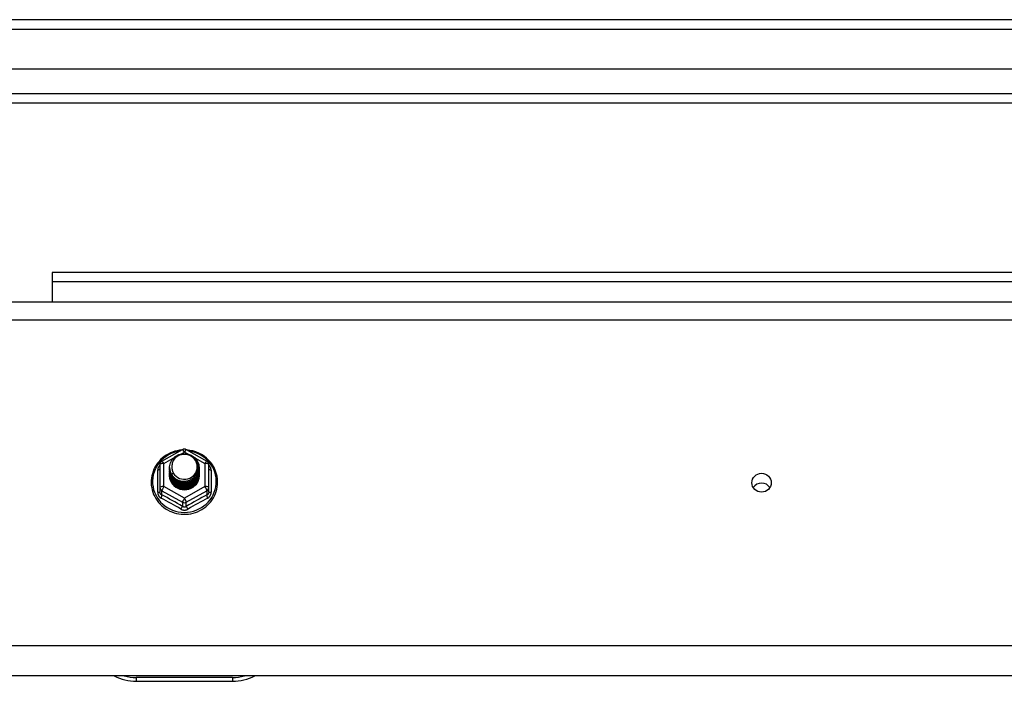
# Model space of a CAD drawing. Header units: inches. Extents: x 88 to 220, y 59 to 101.
# Tile 24 of 31: x 167.39 to 177.62, y 92.56 to 99.44. Entities that reach past the tile are written whole.
import ezdxf

# ---------------------------------------------------------------- set-up
doc = ezdxf.new("R2010")
doc.units = ezdxf.units.IN
doc.header["$MEASUREMENT"] = 0
doc.layers.add('Visible Edges(ANSI)', color=7, linetype='Continuous', lineweight=25)
doc.layers.add('Visible Tangent Edges(ANSI)', color=7, linetype='Continuous', lineweight=25)

msp = doc.modelspace()

# ---------------------------------------------------------------- linework, layer by layer
at = {"layer": 'Visible Edges(ANSI)'}
for p, q in [((220, 99.435), (154.198, 99.435)), ((219.39, 98.923), (154.807, 98.923)), ((219.202, 98.569), (154.996, 98.569)), ((213.974, 96.81), (167.724, 96.81)), ((167.724, 96.81), (167.724, 96.711)), ((167.724, 96.711), (167.724, 96.503)), ((154.965, 96.503), (218.599, 96.503)), ((168.865, 94.849), (169.079, 94.969)), ((169.118, 94.969), (169.332, 94.849)), ((168.845, 94.815), (168.845, 94.575)), ((169.353, 94.575), (169.353, 94.815)), ((168.945, 94.784), (168.945, 94.784)), ((168.945, 94.771), (168.945, 94.771)), ((168.945, 94.759), (168.945, 94.759)), ((168.945, 94.746), (168.945, 94.746)), ((168.945, 94.733), (168.945, 94.734)), ((168.945, 94.721), (168.945, 94.721)), ((168.945, 94.708), (168.945, 94.709)), ((169.252, 94.777), (169.252, 94.778)), ((169.252, 94.765), (169.252, 94.765)), ((169.252, 94.752), (169.252, 94.753)), ((169.252, 94.74), (169.252, 94.74)), ((169.252, 94.727), (169.252, 94.728)), ((169.252, 94.715), (169.252, 94.715)), ((168.845, 94.575), (168.845, 94.53)), ((169.081, 94.562), (169.079, 94.553)), ((169.353, 94.53), (169.353, 94.575)), ((218.599, 92.619), (154.965, 92.619)), ((168.599, 92.562), (169.599, 92.562))]:
    msp.add_line(p, q, dxfattribs=at)
at = {"layer": 'Visible Edges(ANSI)', "flags": 128}
for points in [[(169.073, 94.965), (169.048, 94.962), (169.023, 94.958), (168.999, 94.952), (168.976, 94.944), (168.953, 94.935), (168.93, 94.923), (168.909, 94.911), (168.889, 94.897), (168.869, 94.881), (168.851, 94.865), (168.835, 94.847), (168.819, 94.828), (168.805, 94.808), (168.793, 94.786), (168.782, 94.765), (168.773, 94.742), (168.766, 94.719), (168.76, 94.695), (168.756, 94.671), (168.754, 94.647), (168.754, 94.623), (168.755, 94.598), (168.759, 94.574), (168.764, 94.55), (168.771, 94.527), (168.779, 94.504), (168.79, 94.482), (168.802, 94.461), (168.815, 94.44), (168.83, 94.421), (168.847, 94.403), (168.864, 94.386), (168.883, 94.37), (168.903, 94.355), (168.924, 94.342), (168.946, 94.331), (168.969, 94.321), (168.993, 94.313), (169.017, 94.306), (169.041, 94.301), (169.066, 94.298), (169.091, 94.297), (169.116, 94.297), (169.14, 94.299), (169.165, 94.303), (169.189, 94.308), (169.213, 94.316), (169.236, 94.324), (169.259, 94.335), (169.281, 94.347), (169.301, 94.36), (169.321, 94.375), (169.34, 94.392), (169.357, 94.409), (169.373, 94.428), (169.387, 94.448), (169.4, 94.468), (169.412, 94.49), (169.421, 94.512), (169.429, 94.535), (169.436, 94.559), (169.44, 94.583), (169.443, 94.607), (169.444, 94.631)], [(168.966, 94.71), (168.95, 94.749), (168.945, 94.79), (168.953, 94.831), (168.973, 94.868), (169.003, 94.898), (169.041, 94.919), (169.083, 94.929), (169.127, 94.926), (169.168, 94.912), (169.204, 94.887), (169.231, 94.854), (169.248, 94.814), (169.252, 94.771), (169.244, 94.729), (169.224, 94.691), (169.194, 94.66), (169.157, 94.638), (169.114, 94.627), (169.07, 94.628), (169.029, 94.641), (168.993, 94.665), (168.966, 94.697), (168.95, 94.736), (168.945, 94.778)], [(168.985, 94.686), (169.007, 94.667), (169.034, 94.653), (169.062, 94.644), (169.092, 94.641), (169.122, 94.643), (169.151, 94.651), (169.177, 94.665), (169.201, 94.684), (169.219, 94.707), (169.233, 94.733), (169.241, 94.761), (169.243, 94.79), (169.238, 94.819), (169.227, 94.847), (169.211, 94.871), (169.19, 94.892), (169.165, 94.908), (169.137, 94.918), (169.107, 94.922), (169.077, 94.92), (169.048, 94.912), (169.022, 94.898), (169, 94.879), (168.983, 94.855)], [(169.444, 94.631), (169.442, 94.663), (169.438, 94.694), (169.43, 94.724), (169.42, 94.754), (169.407, 94.782), (169.391, 94.81), (169.372, 94.835), (169.351, 94.859), (169.328, 94.881), (169.303, 94.901), (169.277, 94.918), (169.248, 94.933), (169.219, 94.945), (169.188, 94.955), (169.157, 94.961), (169.125, 94.965)], [(168.983, 94.855), (168.982, 94.852), (168.98, 94.85), (168.979, 94.847), (168.978, 94.845), (168.977, 94.842), (168.976, 94.839), (168.975, 94.837), (168.974, 94.834), (168.973, 94.831), (168.973, 94.829), (168.972, 94.826), (168.971, 94.823), (168.971, 94.82), (168.97, 94.818), (168.97, 94.815), (168.97, 94.812), (168.969, 94.809), (168.969, 94.807), (168.969, 94.804), (168.969, 94.801), (168.969, 94.798), (168.969, 94.795), (168.969, 94.793), (168.969, 94.79)], [(168.969, 94.79), (168.969, 94.787), (168.969, 94.784), (168.969, 94.781), (168.969, 94.779), (168.969, 94.776), (168.969, 94.773), (168.969, 94.77), (168.97, 94.767), (168.97, 94.765), (168.971, 94.762), (168.971, 94.759), (168.972, 94.756), (168.972, 94.754), (168.973, 94.751), (168.974, 94.748), (168.974, 94.745), (168.975, 94.743), (168.976, 94.74), (168.977, 94.737), (168.978, 94.735), (168.979, 94.732), (168.981, 94.73), (168.982, 94.727), (168.983, 94.725)], [(168.945, 94.784), (168.945, 94.779), (168.945, 94.775), (168.946, 94.77), (168.946, 94.766), (168.947, 94.761), (168.948, 94.757), (168.949, 94.752), (168.95, 94.748), (168.951, 94.744), (168.952, 94.74), (168.954, 94.735), (168.955, 94.731), (168.957, 94.727), (168.959, 94.723), (168.961, 94.719), (168.963, 94.715), (168.965, 94.711), (168.968, 94.707), (168.97, 94.703), (168.973, 94.7), (168.976, 94.696), (168.979, 94.692), (168.982, 94.689), (168.985, 94.686)], [(168.945, 94.771), (168.946, 94.752), (168.95, 94.733), (168.957, 94.715), (168.966, 94.698), (168.977, 94.682), (168.99, 94.668), (169.005, 94.655), (169.022, 94.645), (169.04, 94.636), (169.059, 94.63), (169.079, 94.627), (169.099, 94.626), (169.119, 94.627), (169.138, 94.631), (169.157, 94.638), (169.175, 94.647), (169.192, 94.658), (169.207, 94.671), (169.22, 94.686), (169.232, 94.702), (169.241, 94.72), (169.247, 94.738), (169.251, 94.758), (169.252, 94.777)], [(169.252, 94.771), (169.252, 94.751), (169.248, 94.731), (169.242, 94.712), (169.234, 94.693), (169.223, 94.676), (169.209, 94.661), (169.194, 94.647), (169.177, 94.636), (169.159, 94.626), (169.139, 94.619), (169.119, 94.615), (169.099, 94.614), (169.078, 94.615), (169.058, 94.618), (169.038, 94.625), (169.02, 94.633), (169.003, 94.645), (168.988, 94.658), (168.975, 94.673), (168.964, 94.689), (168.955, 94.707), (168.949, 94.726), (168.946, 94.745), (168.945, 94.765)], [(168.945, 94.759), (168.946, 94.739), (168.95, 94.721), (168.957, 94.702), (168.966, 94.685), (168.977, 94.669), (168.99, 94.655), (169.005, 94.643), (169.022, 94.632), (169.04, 94.624), (169.059, 94.618), (169.079, 94.614), (169.099, 94.613), (169.119, 94.615), (169.138, 94.619), (169.157, 94.625), (169.175, 94.634), (169.192, 94.645), (169.207, 94.658), (169.22, 94.673), (169.232, 94.689), (169.241, 94.707), (169.247, 94.726), (169.251, 94.745), (169.252, 94.765)], [(169.252, 94.759), (169.252, 94.739), (169.248, 94.719), (169.242, 94.699), (169.234, 94.681), (169.223, 94.664), (169.209, 94.648), (169.194, 94.635), (169.177, 94.623), (169.159, 94.614), (169.139, 94.607), (169.119, 94.603), (169.099, 94.601), (169.078, 94.602), (169.058, 94.606), (169.038, 94.612), (169.02, 94.621), (169.003, 94.632), (168.988, 94.645), (168.975, 94.66), (168.964, 94.677), (168.955, 94.695), (168.949, 94.713), (168.946, 94.733), (168.945, 94.752)], [(168.945, 94.746), (168.946, 94.727), (168.95, 94.708), (168.957, 94.69), (168.966, 94.673), (168.977, 94.657), (168.99, 94.643), (169.005, 94.63), (169.022, 94.619), (169.04, 94.611), (169.059, 94.605), (169.079, 94.602), (169.099, 94.601), (169.119, 94.602), (169.138, 94.606), (169.157, 94.613), (169.175, 94.622), (169.192, 94.633), (169.207, 94.646), (169.22, 94.661), (169.232, 94.677), (169.241, 94.695), (169.247, 94.713), (169.251, 94.733), (169.252, 94.752)], [(169.252, 94.746), (169.252, 94.726), (169.248, 94.706), (169.242, 94.687), (169.234, 94.668), (169.223, 94.651), (169.209, 94.636), (169.194, 94.622), (169.177, 94.61), (169.159, 94.601), (169.139, 94.594), (169.119, 94.59), (169.099, 94.588), (169.078, 94.59), (169.058, 94.593), (169.038, 94.6), (169.02, 94.608), (169.003, 94.619), (168.988, 94.633), (168.975, 94.648), (168.964, 94.664), (168.955, 94.682), (168.949, 94.701), (168.946, 94.72), (168.945, 94.74)], [(168.945, 94.733), (168.946, 94.714), (168.95, 94.696), (168.957, 94.677), (168.966, 94.66), (168.977, 94.644), (168.99, 94.63), (169.005, 94.617), (169.022, 94.607), (169.04, 94.599), (169.059, 94.593), (169.079, 94.589), (169.099, 94.588), (169.119, 94.59), (169.138, 94.594), (169.157, 94.6), (169.175, 94.609), (169.192, 94.62), (169.207, 94.633), (169.22, 94.648), (169.232, 94.664), (169.241, 94.682), (169.247, 94.701), (169.251, 94.72), (169.252, 94.74)], [(169.252, 94.734), (169.252, 94.713), (169.248, 94.694), (169.242, 94.674), (169.234, 94.656), (169.223, 94.639), (169.209, 94.623), (169.194, 94.609), (169.177, 94.598), (169.159, 94.589), (169.139, 94.582), (169.119, 94.578), (169.099, 94.576), (169.078, 94.577), (169.058, 94.581), (169.038, 94.587), (169.02, 94.596), (169.003, 94.607), (168.988, 94.62), (168.975, 94.635), (168.964, 94.652), (168.955, 94.67), (168.949, 94.688), (168.946, 94.708), (168.945, 94.727)], [(168.945, 94.721), (168.946, 94.702), (168.95, 94.683), (168.957, 94.665), (168.966, 94.648), (168.977, 94.632), (168.99, 94.617), (169.005, 94.605), (169.022, 94.594), (169.04, 94.586), (169.059, 94.58), (169.079, 94.577), (169.099, 94.576), (169.119, 94.577), (169.138, 94.581), (169.157, 94.588), (169.175, 94.596), (169.192, 94.608), (169.207, 94.621), (169.22, 94.635), (169.232, 94.652), (169.241, 94.67), (169.247, 94.688), (169.251, 94.708), (169.252, 94.727)], [(169.252, 94.721), (169.252, 94.701), (169.248, 94.681), (169.242, 94.662), (169.234, 94.643), (169.223, 94.626), (169.209, 94.611), (169.194, 94.597), (169.177, 94.585), (169.159, 94.576), (169.139, 94.569), (169.119, 94.565), (169.099, 94.563), (169.078, 94.564), (169.058, 94.568), (169.038, 94.575), (169.02, 94.583), (169.003, 94.594), (168.988, 94.608), (168.975, 94.623), (168.964, 94.639), (168.955, 94.657), (168.949, 94.676), (168.946, 94.695), (168.945, 94.715)], [(168.945, 94.708), (168.946, 94.689), (168.95, 94.67), (168.957, 94.652), (168.966, 94.635), (168.977, 94.619), (168.99, 94.605), (169.005, 94.592), (169.022, 94.582), (169.04, 94.574), (169.059, 94.568), (169.079, 94.564), (169.099, 94.563), (169.119, 94.565), (169.138, 94.569), (169.157, 94.575), (169.175, 94.584), (169.192, 94.595), (169.207, 94.608), (169.22, 94.623), (169.232, 94.639), (169.241, 94.657), (169.247, 94.676), (169.251, 94.695), (169.252, 94.715)], [(168.983, 94.725), (168.982, 94.724), (168.982, 94.723), (168.981, 94.723), (168.98, 94.722), (168.98, 94.722), (168.979, 94.721), (168.978, 94.72), (168.977, 94.72), (168.977, 94.719), (168.976, 94.719), (168.975, 94.718), (168.975, 94.717), (168.974, 94.717), (168.973, 94.716), (168.972, 94.716), (168.972, 94.715), (168.971, 94.714), (168.97, 94.714), (168.97, 94.713), (168.969, 94.713), (168.968, 94.712), (168.967, 94.711), (168.967, 94.711), (168.966, 94.71)], [(169.079, 94.553), (169.071, 94.555), (169.063, 94.557), (169.055, 94.559), (169.047, 94.561), (169.04, 94.564), (169.032, 94.568), (169.025, 94.571), (169.018, 94.575), (169.011, 94.58), (169.004, 94.585), (168.998, 94.59), (168.992, 94.595), (168.987, 94.601), (168.981, 94.607), (168.976, 94.613), (168.971, 94.619), (168.967, 94.626), (168.963, 94.633), (168.96, 94.64), (168.957, 94.648), (168.954, 94.655), (168.952, 94.663), (168.95, 94.67), (168.948, 94.678)]]:
    msp.add_lwpolyline(points, dxfattribs=at)
at = {"layer": 'Visible Edges(ANSI)'}
for centre, radius, start, end in [((169.099, 94.934), 0.0394, 60.8255, 119.1745), ((168.884, 94.815), 0.0394, 119.1745, 180), ((169.313, 94.815), 0.0394, 0, 60.8255), ((168.599, 93.062), 0.5, 242.5014, 270), ((169.599, 93.062), 0.5, 270, 297.4986)]:
    msp.add_arc(centre, radius, start, end, dxfattribs=at)
for centre, major_axis, start_param, end_param in [((169.099, 94.79), (0.134, 0), 3.671471, 8.899926), ((169.099, 94.705), (-0.158, 0), 6.032414, 9.675269), ((169.099, 94.785), (0.154, 0), 3.669461, 3.875388), ((175.099, 94.524), (-0.101, 0), 3.68386, 5.740918)]:
    msp.add_ellipse(centre, major_axis=major_axis, ratio=0.966998, start_param=start_param, end_param=end_param, dxfattribs=at)
msp.add_ellipse((175.099, 94.625), major_axis=(-0.101, 0), ratio=0.966998, dxfattribs=at)
at = {"layer": 'Visible Tangent Edges(ANSI)'}
for p, q in [((154.198, 99.336), (220, 99.336)), ((154.866, 98.668), (219.332, 98.668)), ((213.974, 96.711), (167.724, 96.711)), ((154.965, 96.317), (218.599, 96.317)), ((169.067, 94.926), (169.099, 94.944)), ((169.099, 94.944), (169.133, 94.925)), ((168.884, 94.825), (168.982, 94.879)), ((168.884, 94.585), (168.884, 94.825)), ((169.208, 94.883), (169.313, 94.825)), ((169.313, 94.825), (169.313, 94.585)), ((168.821, 94.527), (168.821, 94.754)), ((169.377, 94.754), (169.377, 94.527)), ((169.099, 94.465), (168.884, 94.585)), ((169.313, 94.585), (169.099, 94.465)), ((168.864, 94.542), (169.079, 94.422)), ((168.864, 94.497), (168.864, 94.542)), ((169.118, 94.422), (169.333, 94.542)), ((169.333, 94.542), (169.333, 94.497)), ((169.079, 94.422), (169.079, 94.377)), ((169.118, 94.377), (169.118, 94.422)), ((218.599, 92.932), (154.965, 92.932)), ((169.599, 92.602), (168.599, 92.602)), ((168.599, 92.602), (168.599, 92.562)), ((169.599, 92.602), (169.599, 92.562))]:
    msp.add_line(p, q, dxfattribs=at)
at = {"layer": 'Visible Tangent Edges(ANSI)', "flags": 128}
for points in [[(168.845, 94.807), (168.843, 94.805), (168.841, 94.803), (168.839, 94.802), (168.838, 94.8), (168.836, 94.798), (168.834, 94.796), (168.833, 94.794), (168.832, 94.791), (168.83, 94.789), (168.829, 94.787), (168.828, 94.785), (168.827, 94.783), (168.826, 94.78), (168.825, 94.778), (168.824, 94.776), (168.823, 94.773), (168.823, 94.771), (168.822, 94.769), (168.822, 94.766), (168.821, 94.764), (168.821, 94.762), (168.821, 94.759), (168.821, 94.757), (168.821, 94.754)], [(169.377, 94.754), (169.377, 94.757), (169.377, 94.759), (169.376, 94.762), (169.376, 94.764), (169.376, 94.766), (169.375, 94.769), (169.375, 94.771), (169.374, 94.773), (169.373, 94.776), (169.372, 94.778), (169.372, 94.78), (169.371, 94.783), (169.369, 94.785), (169.368, 94.787), (169.367, 94.789), (169.366, 94.791), (169.364, 94.794), (169.363, 94.796), (169.361, 94.798), (169.36, 94.8), (169.358, 94.802), (169.356, 94.803), (169.354, 94.805), (169.353, 94.807)], [(168.821, 94.527), (168.821, 94.524), (168.821, 94.521), (168.821, 94.517), (168.822, 94.514), (168.822, 94.511), (168.823, 94.508), (168.824, 94.505), (168.825, 94.502), (168.826, 94.499), (168.828, 94.496), (168.829, 94.493), (168.831, 94.49), (168.832, 94.487), (168.834, 94.485), (168.836, 94.482), (168.838, 94.48), (168.84, 94.478), (168.842, 94.475), (168.845, 94.473), (168.847, 94.471), (168.85, 94.469), (168.852, 94.468), (168.855, 94.466), (168.858, 94.465)], [(168.864, 94.497), (168.863, 94.498), (168.862, 94.499), (168.86, 94.5), (168.859, 94.5), (168.858, 94.501), (168.856, 94.502), (168.855, 94.504), (168.854, 94.505), (168.853, 94.506), (168.852, 94.507), (168.851, 94.509), (168.85, 94.51), (168.849, 94.512), (168.848, 94.513), (168.848, 94.515), (168.847, 94.516), (168.847, 94.518), (168.846, 94.52), (168.846, 94.521), (168.845, 94.523), (168.845, 94.525), (168.845, 94.527), (168.845, 94.528), (168.845, 94.53)], [(169.353, 94.53), (169.353, 94.528), (169.352, 94.527), (169.352, 94.525), (169.352, 94.523), (169.352, 94.521), (169.351, 94.52), (169.351, 94.518), (169.35, 94.516), (169.35, 94.515), (169.349, 94.513), (169.348, 94.512), (169.347, 94.51), (169.346, 94.509), (169.345, 94.507), (169.344, 94.506), (169.343, 94.505), (169.342, 94.504), (169.341, 94.502), (169.34, 94.501), (169.339, 94.5), (169.337, 94.5), (169.336, 94.499), (169.334, 94.498), (169.333, 94.497)], [(169.34, 94.465), (169.342, 94.466), (169.345, 94.468), (169.348, 94.469), (169.35, 94.471), (169.353, 94.473), (169.355, 94.475), (169.357, 94.478), (169.359, 94.48), (169.361, 94.482), (169.363, 94.485), (169.365, 94.487), (169.367, 94.49), (169.368, 94.493), (169.37, 94.496), (169.371, 94.499), (169.372, 94.502), (169.373, 94.505), (169.374, 94.508), (169.375, 94.511), (169.376, 94.514), (169.376, 94.517), (169.377, 94.521), (169.377, 94.524), (169.377, 94.527)], [(169.118, 94.377), (169.117, 94.376), (169.115, 94.376), (169.114, 94.375), (169.112, 94.374), (169.111, 94.373), (169.109, 94.373), (169.107, 94.372), (169.106, 94.372), (169.104, 94.372), (169.102, 94.372), (169.1, 94.371), (169.099, 94.371), (169.097, 94.371), (169.095, 94.372), (169.094, 94.372), (169.092, 94.372), (169.09, 94.372), (169.088, 94.373), (169.087, 94.373), (169.085, 94.374), (169.084, 94.375), (169.082, 94.376), (169.08, 94.376), (169.079, 94.377)], [(169.061, 94.351), (169.064, 94.349), (169.067, 94.348), (169.07, 94.347), (169.073, 94.345), (169.076, 94.344), (169.079, 94.343), (169.082, 94.342), (169.086, 94.342), (169.089, 94.341), (169.092, 94.341), (169.095, 94.341), (169.099, 94.34), (169.102, 94.341), (169.105, 94.341), (169.109, 94.341), (169.112, 94.342), (169.115, 94.342), (169.118, 94.343), (169.121, 94.344), (169.124, 94.345), (169.127, 94.347), (169.13, 94.348), (169.133, 94.349), (169.136, 94.351)]]:
    msp.add_lwpolyline(points, dxfattribs=at)
at = {"layer": 'Visible Tangent Edges(ANSI)'}
for centre, start, end in [((168.599, 93.07), 254.5326, 270), ((169.599, 93.07), 270, 285.4674)]:
    msp.add_arc(centre, 0.469, start, end, dxfattribs=at)
for centre, major_axis, ratio, start_param, end_param in [((169.099, 94.637), (0.331, 0), 0.966998, 1.708073, 7.716705), ((169.099, 94.934), (-0.0192, 0.0344), 0.127392, 4.936728, 6.283185), ((169.099, 94.934), (0.0192, 0.0344), 0.127392, 0, 1.346458), ((168.884, 94.815), (-0.0394, 0), 0.254784, 4.712389, 6.283185), ((168.884, 94.815), (-0.0192, 0.0344), 0.127392, 4.936728, 6.283185), ((169.313, 94.815), (0.0192, 0.0344), 0.127392, 0, 1.346458), ((169.313, 94.815), (0.0394, 0), 0.254784, 0, 1.570796), ((168.805, 94.77), (0.0394, 0), 0.420933, 5.107073, 6.283185), ((169.392, 94.77), (-0.0394, 0), 0.420933, 0, 1.176113), ((168.884, 94.575), (-0.0394, 0), 0.254784, 4.712389, 6.283185), ((168.884, 94.575), (-0.0192, -0.0344), 0.127392, 4.48805, 6.058847), ((169.313, 94.575), (0.0394, 0), 0.254784, 0, 1.570796), ((169.313, 94.575), (0.0192, -0.0344), 0.127392, 0.224339, 1.795135), ((168.805, 94.53), (0.0394, 0), 0.080687, 5.107073, 6.283185), ((168.884, 94.575), (-0.0394, 0), 0.966998, 0, 1.047198), ((168.845, 94.464), (0.0178, 0.0351), 0.295528, 4.874003, 6.050115), ((168.972, 94.261), (-0.605, 0.361), 0.220649, 4.666525, 5.020223), ((169.226, 94.261), (-0.605, -0.361), 0.220649, 4.404555, 4.758253), ((169.353, 94.464), (-0.0178, 0.0351), 0.295528, 0.23307, 1.409183), ((169.313, 94.575), (0.0394, 0), 0.966998, 5.235988, 6.283185), ((169.392, 94.53), (-0.0394, 0), 0.080687, 0, 1.176113), ((168.96, 94.24), (0.573, -0.342), 0.220649, 1.524932, 1.878631), ((169.059, 94.344), (0.0205, 0.0336), 0.044718, 0.222707, 1.398819), ((169.099, 94.455), (-0.0192, -0.0344), 0.127392, 4.48805, 6.058847), ((169.099, 94.455), (0.0394, 0), 0.966998, 4.18879, 5.235988), ((169.099, 94.455), (0.0192, -0.0344), 0.127392, 0.224339, 1.795135), ((169.138, 94.344), (-0.0205, 0.0336), 0.044718, 4.884366, 6.060479), ((169.238, 94.24), (0.573, 0.342), 0.220649, 1.262962, 1.61666)]:
    msp.add_ellipse(centre, major_axis=major_axis, ratio=ratio, start_param=start_param, end_param=end_param, dxfattribs=at)

doc.saveas('drawing.dxf')
